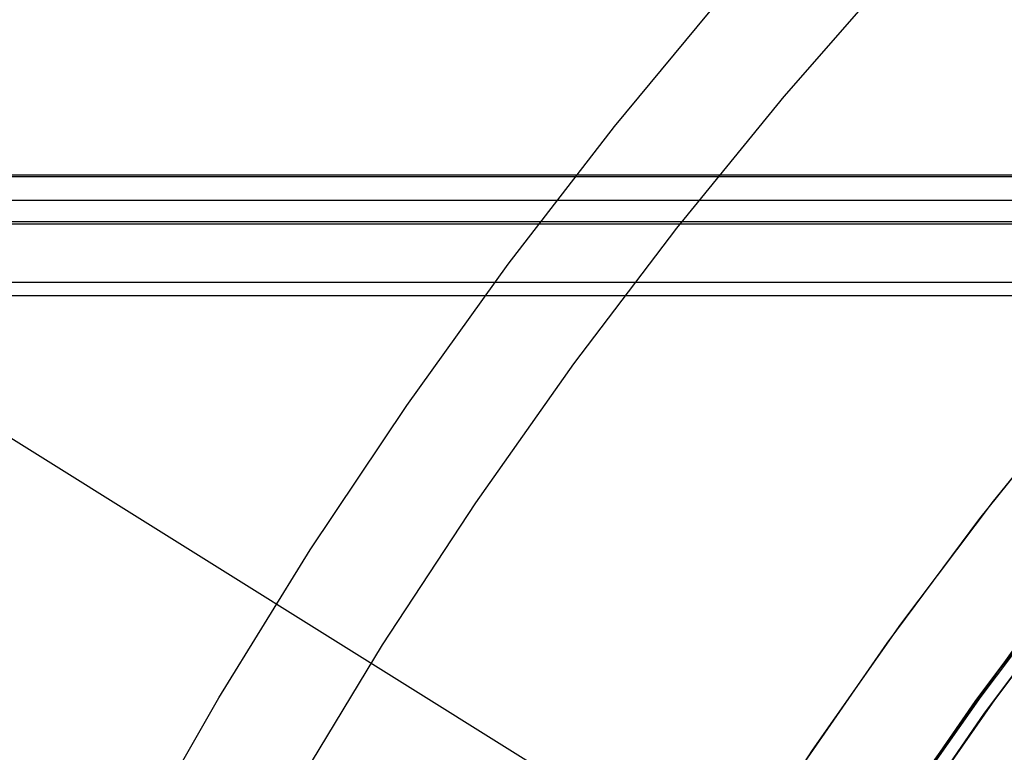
# Model space of a CAD drawing. Header units: millimetres. Extents: x 6038 to 7358, y -8545 to -7225.
# Tile 87 of 256: x 6623 to 6639, y -7843 to -7831. Entities that reach past the tile are written whole.
import ezdxf

# ---------------------------------------------------------------- set-up
doc = ezdxf.new("R2010")
doc.units = ezdxf.units.MM
doc.layers.add('color', color=7, linetype='Continuous')
doc.layers.add('luz', color=7, linetype='Continuous')

msp = doc.modelspace()

# ---------------------------------------------------------------- linework, layer by layer
at = {"color": 7, "true_color": 0xffffff}
for p, q in [((6668.316, -7833.117, 75.89), (6038.316, -7833.117, 75.89)), ((6038.316, -7833.143, 76.115), (6668.316, -7833.143, 76.115)), ((6038.316, -7833.143, 76.115), (6668.316, -7833.143, 76.115)), ((6038.316, -7833.536, 77.82), (6668.316, -7833.536, 77.82)), ((6038.316, -7833.892, 74.916), (6668.316, -7833.892, 74.916)), ((6038.316, -7833.892, 74.916), (6668.316, -7833.892, 74.916)), ((6038.316, -7833.93, 79.525), (6668.316, -7833.93, 79.525)), ((6038.316, -7833.93, 79.525), (6668.316, -7833.93, 79.525)), ((6668.316, -7834.904, 80.3), (6038.316, -7834.904, 80.3)), ((6668.316, -7835.129, 80.275), (6038.316, -7835.129, 80.275)), ((6668.316, -7835.129, 80.275), (6038.316, -7835.129, 80.275)), ((6639.241, -7841.392, 48.491), (6640.805, -7839.35, 48.852)), ((6639.241, -7841.392, 48.491), (6640.805, -7839.35, 48.852)), ((6640.521, -7839.731, 56.508), (6638.961, -7841.799, 56.148)), ((6640.521, -7839.731, 56.508), (6638.961, -7841.799, 56.148)), ((6640.478, -7839.731, 80.225), (6639.078, -7841.594, 79.795)), ((6640.478, -7839.731, 80.225), (6639.078, -7841.594, 79.795)), ((6638.869, -7841.882, 72.007), (6640.32, -7839.935, 72.456)), ((6638.869, -7841.882, 72.007), (6640.32, -7839.935, 72.456)), ((6639.487, -7841.037, 68.662), (6638.017, -7843.092, 68.662)), ((6639.511, -7841.004, 47.975), (6638.039, -7843.06, 47.975)), ((6639.511, -7841.004, 89.35), (6638.039, -7843.06, 89.35)), ((6639.511, -7841.004, 47.975), (6638.039, -7843.06, 47.975)), ((6639.511, -7841.004, 89.35), (6638.039, -7843.06, 89.35)), ((6637.747, -7843.487, 48.146), (6639.241, -7841.392, 48.491)), ((6637.747, -7843.487, 48.146), (6639.241, -7841.392, 48.491)), ((6639.078, -7841.594, 79.795), (6637.741, -7843.495, 79.356)), ((6639.078, -7841.594, 79.795), (6637.741, -7843.495, 79.356)), ((6638.961, -7841.799, 56.148), (6637.471, -7843.92, 55.804)), ((6638.961, -7841.799, 56.148), (6637.471, -7843.92, 55.804)), ((6637.488, -7843.87, 71.548), (6638.869, -7841.882, 72.007)), ((6637.488, -7843.87, 71.548), (6638.869, -7841.882, 72.007))]:
    msp.add_line(p, q, dxfattribs=at)
at = {"layer": 'color', "color": 254, "true_color": 0xcad1ee}
for p, q in [((6635.691, -7831.81, 17.309), (6637.554, -7829.678, 17.309)), ((6632.864, -7832.311, 18.688), (6634.71, -7830.083, 18.688)), ((6633.902, -7834.004, 17.309), (6635.691, -7831.81, 17.309)), ((6631.096, -7834.602, 18.688), (6632.864, -7832.311, 18.688)), ((6632.191, -7836.26, 17.309), (6633.902, -7834.004, 17.309)), ((6629.408, -7836.952, 18.688), (6631.096, -7834.602, 18.688)), ((6630.558, -7838.572, 17.309), (6632.191, -7836.26, 17.309)), ((6639.173, -7838.547, 22.446), (6640.782, -7836.554, 22.446)), ((6639.173, -7838.547, 22.446), (6640.782, -7836.554, 22.446)), ((6638.948, -7838.836, 43.5), (6640.566, -7836.814, 43.5)), ((6638.948, -7838.836, 32.973), (6640.566, -7836.814, 32.973)), ((6638.948, -7838.836, 43.5), (6640.566, -7836.814, 43.5)), ((6627.802, -7839.358, 18.688), (6629.408, -7836.952, 18.688)), ((6629.007, -7840.94, 17.309), (6630.558, -7838.572, 17.309)), ((6637.633, -7840.593, 22.446), (6639.173, -7838.547, 22.446)), ((6637.633, -7840.593, 22.446), (6639.173, -7838.547, 22.446)), ((6637.402, -7840.912, 43.5), (6638.948, -7838.836, 43.5)), ((6637.402, -7840.912, 32.973), (6638.948, -7838.836, 32.973)), ((6637.402, -7840.912, 43.5), (6638.948, -7838.836, 43.5)), ((6626.28, -7841.819, 18.688), (6627.802, -7839.358, 18.688)), ((6640.714, -7839.823, 23.298), (6639.19, -7841.852, 23.298)), ((6640.714, -7839.823, 23.298), (6639.19, -7841.852, 23.298)), ((6639.026, -7842.079, 43.5), (6640.532, -7840.058, 43.5)), ((6639.026, -7842.079, 33.399), (6640.532, -7840.058, 33.399)), ((6639.026, -7842.079, 43.5), (6640.532, -7840.058, 43.5)), ((6636.163, -7842.69, 22.446), (6637.633, -7840.593, 22.446)), ((6636.163, -7842.69, 22.446), (6637.633, -7840.593, 22.446)), ((6635.928, -7843.041, 43.5), (6637.402, -7840.912, 43.5)), ((6635.928, -7843.041, 32.973), (6637.402, -7840.912, 32.973)), ((6635.928, -7843.041, 43.5), (6637.402, -7840.912, 43.5)), ((6627.538, -7843.36, 17.309), (6629.007, -7840.94, 17.309)), ((6624.844, -7844.331, 18.688), (6626.28, -7841.819, 18.688)), ((6639.19, -7841.852, 23.298), (6637.738, -7843.932, 23.298)), ((6639.19, -7841.852, 23.298), (6637.738, -7843.932, 23.298)), ((6637.592, -7844.151, 43.5), (6639.026, -7842.079, 43.5)), ((6637.592, -7844.151, 33.399), (6639.026, -7842.079, 33.399)), ((6637.592, -7844.151, 43.5), (6639.026, -7842.079, 43.5)), ((6634.766, -7844.837, 22.446), (6636.163, -7842.69, 22.446)), ((6634.766, -7844.837, 22.446), (6636.163, -7842.69, 22.446))]:
    msp.add_line(p, q, dxfattribs=at)
at = {"layer": 'color'}
for p, q in [((6639.026, -7842.079, 43.5), (6640.532, -7840.058, 43.5)), ((6637.592, -7844.151, 43.5), (6639.026, -7842.079, 43.5))]:
    msp.add_line(p, q, dxfattribs=at)
at = {"layer": 'luz', "color": 254, "true_color": 0xcad1ee}
for p, q in [((6571.275, -7805.29, -34.05), (6825.358, -7964.043, -34.05)), ((6571.275, -7805.29, -32.55), (6825.358, -7964.043, -32.55))]:
    msp.add_line(p, q, dxfattribs=at)

doc.saveas('drawing.dxf')
